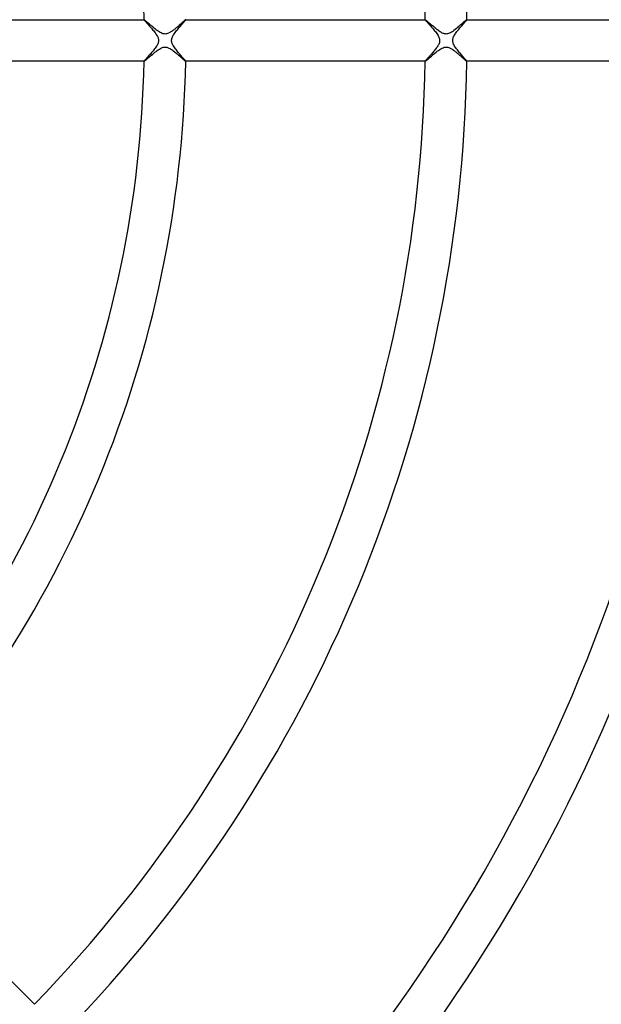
# Model space of a CAD drawing. Header units: millimetres. Extents: x -485 to 485, y -485 to 485.
# Tile 45 of 110: x 94 to 150, y -93 to 2. Entities that reach past the tile are written whole.
import ezdxf

# ---------------------------------------------------------------- set-up
doc = ezdxf.new("R2010")
doc.units = ezdxf.units.MM
doc.layers.add('HIDDEN', color=7, linetype='Continuous')
doc.layers.add('THICK', color=7, linetype='Continuous')

msp = doc.modelspace()

# ---------------------------------------------------------------- linework, layer by layer
at = {"layer": 'HIDDEN'}
for p, q in [((105.982, 1.999), (105.981, 1.999)), ((105.981, 1.999), (105.981, 1.998)), ((105.981, 1.998), (105.981, 1.997)), ((105.981, 1.997), (105.986, 1.987)), ((105.983, 2), (105.982, 2)), ((105.982, 2), (105.982, 1.999)), ((105.984, 2), (105.983, 2)), ((105.986, 1.987), (105.998, 1.968)), ((105.998, 1.968), (106.019, 1.941)), ((106.019, 1.941), (106.048, 1.906)), ((106.048, 1.906), (106.083, 1.865)), ((109.878, 1.857), (109.914, 1.901)), ((109.914, 1.901), (109.944, 1.938)), ((109.944, 1.938), (109.965, 1.966)), ((109.965, 1.966), (109.978, 1.986)), ((109.978, 1.986), (109.982, 1.997)), ((109.98, 2), (109.979, 2)), ((109.981, 2), (109.98, 2)), ((109.981, 1.999), (109.981, 2)), ((109.982, 1.999), (109.981, 1.999)), ((109.982, 1.998), (109.982, 1.999)), ((109.982, 1.997), (109.982, 1.998)), ((132.986, 1.999), (132.985, 1.999)), ((132.985, 1.999), (132.985, 1.998)), ((132.985, 1.998), (132.985, 1.997)), ((132.985, 1.997), (132.988, 1.989)), ((132.987, 2), (132.986, 2)), ((132.986, 2), (132.986, 1.999)), ((132.987, 2), (132.987, 2)), ((132.988, 1.989), (132.997, 1.974)), ((132.997, 1.974), (133.013, 1.954)), ((133.013, 1.954), (133.034, 1.927)), ((133.034, 1.927), (133.061, 1.895)), ((133.061, 1.895), (133.094, 1.856)), ((136.91, 1.892), (136.942, 1.932)), ((136.942, 1.932), (136.966, 1.963)), ((136.966, 1.963), (136.98, 1.985)), ((136.98, 1.985), (136.985, 1.997)), ((136.984, 2), (136.983, 2)), ((136.985, 1.999), (136.984, 2)), ((136.984, 2), (136.984, 2)), ((136.985, 1.998), (136.985, 1.999)), ((136.985, 1.999), (136.985, 1.999)), ((136.985, 1.997), (136.985, 1.998)), ((106.083, 1.865), (106.125, 1.816)), ((106.125, 1.816), (106.173, 1.762)), ((106.173, 1.762), (106.226, 1.702)), ((106.226, 1.702), (106.284, 1.637)), ((106.284, 1.637), (106.346, 1.568)), ((106.346, 1.568), (106.411, 1.495)), ((106.411, 1.495), (106.479, 1.419)), ((106.479, 1.419), (106.549, 1.34)), ((106.549, 1.34), (106.62, 1.259)), ((106.62, 1.259), (106.692, 1.175)), ((106.692, 1.175), (106.764, 1.091)), ((106.764, 1.091), (106.835, 1.005)), ((106.835, 1.005), (106.906, 0.919)), ((109.108, 0.946), (109.181, 1.036)), ((109.181, 1.036), (109.254, 1.126)), ((109.254, 1.126), (109.328, 1.214)), ((109.328, 1.214), (109.4, 1.3)), ((109.4, 1.3), (109.472, 1.383)), ((109.472, 1.383), (109.541, 1.464)), ((109.541, 1.464), (109.608, 1.542)), ((109.608, 1.542), (109.672, 1.615)), ((109.672, 1.615), (109.731, 1.684)), ((109.731, 1.684), (109.786, 1.748)), ((109.786, 1.748), (109.835, 1.805)), ((109.835, 1.805), (109.878, 1.857)), ((133.094, 1.856), (133.132, 1.812)), ((133.132, 1.812), (133.175, 1.763)), ((133.175, 1.763), (133.223, 1.709)), ((133.223, 1.709), (133.276, 1.65)), ((133.276, 1.65), (133.332, 1.587)), ((133.332, 1.587), (133.392, 1.519)), ((133.392, 1.519), (133.456, 1.447)), ((133.456, 1.447), (133.523, 1.372)), ((133.523, 1.372), (133.592, 1.292)), ((133.592, 1.292), (133.664, 1.21)), ((133.664, 1.21), (133.737, 1.124)), ((133.737, 1.124), (133.811, 1.035)), ((133.811, 1.035), (133.886, 0.944)), ((136.103, 0.938), (136.175, 1.028)), ((136.175, 1.028), (136.248, 1.116)), ((136.248, 1.116), (136.32, 1.203)), ((136.32, 1.203), (136.391, 1.288)), ((136.391, 1.288), (136.462, 1.37)), ((136.462, 1.37), (136.53, 1.449)), ((136.53, 1.449), (136.596, 1.526)), ((136.596, 1.526), (136.66, 1.598)), ((136.66, 1.598), (136.719, 1.667)), ((136.719, 1.667), (136.775, 1.732)), ((136.775, 1.732), (136.826, 1.791)), ((136.826, 1.791), (136.871, 1.845)), ((136.871, 1.845), (136.91, 1.892)), ((106.906, 0.919), (106.974, 0.832)), ((106.974, 0.832), (107.04, 0.746)), ((107.04, 0.746), (107.102, 0.66)), ((107.102, 0.66), (107.159, 0.576)), ((107.159, 0.576), (107.212, 0.492)), ((107.212, 0.492), (107.258, 0.41)), ((107.258, 0.41), (107.297, 0.331)), ((107.297, 0.331), (107.327, 0.256)), ((107.327, 0.256), (107.35, 0.186)), ((107.35, 0.186), (107.364, 0.121)), ((107.364, 0.121), (107.373, 0.059)), ((107.373, 0.059), (107.375, 0)), ((107.375, 0), (107.373, -0.062)), ((108.624, 0), (108.627, 0.052)), ((108.627, 0.052), (108.633, 0.104)), ((108.633, 0.104), (108.643, 0.156)), ((108.643, 0.156), (108.657, 0.21)), ((108.657, 0.21), (108.678, 0.271)), ((108.678, 0.271), (108.706, 0.34)), ((108.706, 0.34), (108.744, 0.416)), ((108.744, 0.416), (108.791, 0.5)), ((108.791, 0.5), (108.845, 0.587)), ((108.845, 0.587), (108.904, 0.675)), ((108.904, 0.675), (108.969, 0.764)), ((108.969, 0.764), (109.037, 0.855)), ((109.037, 0.855), (109.108, 0.946)), ((133.886, 0.944), (133.959, 0.852)), ((133.959, 0.852), (134.03, 0.76)), ((134.03, 0.76), (134.097, 0.668)), ((134.097, 0.668), (134.16, 0.576)), ((134.16, 0.576), (134.216, 0.485)), ((134.216, 0.485), (134.266, 0.396)), ((134.266, 0.396), (134.307, 0.308)), ((134.307, 0.308), (134.338, 0.225)), ((134.338, 0.225), (134.359, 0.146)), ((134.359, 0.146), (134.372, 0.072)), ((134.375, 0), (134.369, -0.094)), ((134.372, 0.072), (134.375, 0)), ((135.625, 0), (135.627, 0.057)), ((135.627, 0.057), (135.634, 0.115)), ((135.634, 0.115), (135.647, 0.173)), ((135.647, 0.173), (135.664, 0.233)), ((135.664, 0.233), (135.687, 0.296)), ((135.687, 0.296), (135.717, 0.363)), ((135.717, 0.363), (135.754, 0.435)), ((135.754, 0.435), (135.799, 0.513)), ((135.799, 0.513), (135.85, 0.594)), ((135.85, 0.594), (135.907, 0.678)), ((135.907, 0.678), (135.968, 0.763)), ((135.968, 0.763), (136.034, 0.85)), ((136.034, 0.85), (136.103, 0.938)), ((106.921, -0.9), (106.848, -0.989)), ((106.99, -0.811), (106.921, -0.9)), ((107.056, -0.723), (106.99, -0.811)), ((107.118, -0.636), (107.056, -0.723)), ((107.175, -0.551), (107.118, -0.636)), ((107.226, -0.468), (107.175, -0.551)), ((107.269, -0.388), (107.226, -0.468)), ((107.304, -0.315), (107.269, -0.388)), ((107.331, -0.247), (107.304, -0.315)), ((107.35, -0.183), (107.331, -0.247)), ((107.364, -0.123), (107.35, -0.183)), ((107.373, -0.062), (107.364, -0.123)), ((108.627, -0.052), (108.625, 0)), ((108.633, -0.104), (108.627, -0.052)), ((108.644, -0.161), (108.633, -0.104)), ((108.661, -0.222), (108.644, -0.161)), ((108.685, -0.29), (108.661, -0.222)), ((108.718, -0.364), (108.685, -0.29)), ((108.759, -0.444), (108.718, -0.364)), ((108.807, -0.528), (108.759, -0.444)), ((108.862, -0.613), (108.807, -0.528)), ((108.922, -0.7), (108.862, -0.613)), ((108.986, -0.788), (108.922, -0.7)), ((109.054, -0.877), (108.986, -0.788)), ((109.125, -0.967), (109.054, -0.877)), ((133.916, -0.907), (133.851, -0.987)), ((133.979, -0.827), (133.916, -0.907)), ((134.038, -0.748), (133.979, -0.827)), ((134.094, -0.671), (134.038, -0.748)), ((134.146, -0.596), (134.094, -0.671)), ((134.193, -0.522), (134.146, -0.596)), ((134.236, -0.45), (134.193, -0.522)), ((134.279, -0.37), (134.236, -0.45)), ((134.317, -0.282), (134.279, -0.37)), ((134.349, -0.188), (134.317, -0.282)), ((134.369, -0.094), (134.349, -0.188)), ((135.628, -0.066), (135.625, 0)), ((135.638, -0.135), (135.628, -0.066)), ((135.656, -0.207), (135.638, -0.135)), ((135.683, -0.284), (135.656, -0.207)), ((135.719, -0.366), (135.683, -0.284)), ((135.763, -0.452), (135.719, -0.366)), ((135.815, -0.54), (135.763, -0.452)), ((135.873, -0.629), (135.815, -0.54)), ((135.936, -0.719), (135.873, -0.629)), ((136.003, -0.81), (135.936, -0.719)), ((136.073, -0.901), (136.003, -0.81)), ((136.146, -0.992), (136.073, -0.901)), ((106.085, -1.863), (106.048, -1.905)), ((106.127, -1.814), (106.085, -1.863)), ((106.176, -1.759), (106.127, -1.814)), ((106.229, -1.699), (106.176, -1.759)), ((106.288, -1.633), (106.229, -1.699)), ((106.35, -1.563), (106.288, -1.633)), ((106.416, -1.489), (106.35, -1.563)), ((106.485, -1.412), (106.416, -1.489)), ((106.556, -1.332), (106.485, -1.412)), ((106.628, -1.249), (106.556, -1.332)), ((106.701, -1.164), (106.628, -1.249)), ((106.775, -1.077), (106.701, -1.164)), ((106.848, -0.989), (106.775, -1.077)), ((109.197, -1.057), (109.125, -0.967)), ((109.271, -1.146), (109.197, -1.057)), ((109.345, -1.235), (109.271, -1.146)), ((109.418, -1.32), (109.345, -1.235)), ((109.489, -1.403), (109.418, -1.32)), ((109.557, -1.482), (109.489, -1.403)), ((109.622, -1.557), (109.557, -1.482)), ((109.683, -1.628), (109.622, -1.557)), ((109.741, -1.695), (109.683, -1.628)), ((109.793, -1.756), (109.741, -1.695)), ((109.84, -1.812), (109.793, -1.756)), ((109.882, -1.861), (109.84, -1.812)), ((109.917, -1.904), (109.882, -1.861)), ((133.086, -1.865), (133.051, -1.906)), ((133.126, -1.819), (133.086, -1.865)), ((133.172, -1.767), (133.126, -1.819)), ((133.221, -1.711), (133.172, -1.767)), ((133.275, -1.651), (133.221, -1.711)), ((133.331, -1.587), (133.275, -1.651)), ((133.391, -1.521), (133.331, -1.587)), ((133.453, -1.451), (133.391, -1.521)), ((133.517, -1.378), (133.453, -1.451)), ((133.582, -1.304), (133.517, -1.378)), ((133.649, -1.227), (133.582, -1.304)), ((133.716, -1.148), (133.649, -1.227)), ((133.783, -1.068), (133.716, -1.148)), ((133.851, -0.987), (133.783, -1.068)), ((136.22, -1.082), (136.146, -0.992)), ((136.294, -1.172), (136.22, -1.082)), ((136.367, -1.258), (136.294, -1.172)), ((136.437, -1.341), (136.367, -1.258)), ((136.505, -1.42), (136.437, -1.341)), ((136.57, -1.496), (136.505, -1.42)), ((136.632, -1.567), (136.57, -1.496)), ((136.69, -1.633), (136.632, -1.567)), ((136.743, -1.695), (136.69, -1.633)), ((136.792, -1.752), (136.743, -1.695)), ((136.836, -1.804), (136.792, -1.752)), ((136.875, -1.85), (136.836, -1.804)), ((136.909, -1.89), (136.875, -1.85)), ((136.936, -1.924), (136.909, -1.89)), ((105.986, -1.987), (105.981, -1.998)), ((105.981, -1.998), (105.981, -1.998)), ((105.981, -1.998), (105.981, -1.999)), ((105.981, -1.999), (105.982, -1.999)), ((105.982, -1.999), (105.982, -2)), ((105.982, -2), (105.983, -2)), ((105.983, -2), (105.984, -2)), ((105.999, -1.968), (105.986, -1.987)), ((106.02, -1.94), (105.999, -1.968)), ((106.048, -1.905), (106.02, -1.94)), ((109.945, -1.94), (109.917, -1.904)), ((109.965, -1.967), (109.945, -1.94)), ((109.978, -1.987), (109.965, -1.967)), ((109.982, -1.998), (109.978, -1.987)), ((109.979, -2), (109.98, -2)), ((109.98, -2), (109.981, -2)), ((109.981, -2), (109.981, -1.999)), ((109.981, -1.999), (109.982, -1.999)), ((109.982, -1.998), (109.982, -1.998)), ((109.982, -1.999), (109.982, -1.998)), ((132.99, -1.987), (132.985, -1.998)), ((132.985, -1.998), (132.985, -1.998)), ((132.985, -1.998), (132.985, -1.999)), ((132.985, -1.999), (132.986, -1.999)), ((132.986, -1.999), (132.986, -2)), ((132.986, -2), (132.987, -2)), ((132.987, -2), (132.987, -2)), ((133.002, -1.967), (132.99, -1.987)), ((133.023, -1.94), (133.002, -1.967)), ((133.051, -1.906), (133.023, -1.94)), ((136.958, -1.952), (136.936, -1.924)), ((136.973, -1.974), (136.958, -1.952)), ((136.982, -1.989), (136.973, -1.974)), ((136.985, -1.998), (136.982, -1.989)), ((136.983, -2), (136.984, -2)), ((136.984, -2), (136.985, -1.999)), ((136.984, -2), (136.984, -2)), ((136.985, -1.998), (136.985, -1.998)), ((136.985, -1.999), (136.985, -1.998)), ((136.985, -1.999), (136.985, -1.999))]:
    msp.add_line(p, q, dxfattribs=at)
at = {"layer": 'THICK'}
for p, q in [((82.973, 2), (105.984, 2)), ((105.995, 1.995), (105.984, 2)), ((106.017, 1.981), (105.995, 1.995)), ((106.047, 1.958), (106.017, 1.981)), ((106.086, 1.927), (106.047, 1.958)), ((106.134, 1.888), (106.086, 1.927)), ((109.841, 1.894), (109.806, 1.864)), ((109.873, 1.922), (109.841, 1.894)), ((109.901, 1.945), (109.873, 1.922)), ((109.925, 1.965), (109.901, 1.945)), ((109.945, 1.98), (109.925, 1.965)), ((109.961, 1.991), (109.945, 1.98)), ((109.972, 1.998), (109.961, 1.991)), ((109.979, 2), (109.972, 1.998)), ((109.979, 2), (132.987, 2)), ((133, 1.995), (132.987, 2)), ((133.022, 1.98), (133, 1.995)), ((133.053, 1.957), (133.022, 1.98)), ((133.092, 1.925), (133.053, 1.957)), ((133.138, 1.887), (133.092, 1.925)), ((136.87, 1.916), (136.816, 1.87)), ((136.914, 1.953), (136.87, 1.916)), ((136.947, 1.979), (136.914, 1.953)), ((136.97, 1.995), (136.947, 1.979)), ((136.983, 2), (136.97, 1.995)), ((136.983, 2), (159.99, 2)), ((106.188, 1.842), (106.134, 1.888)), ((106.249, 1.789), (106.188, 1.842)), ((106.317, 1.731), (106.249, 1.789)), ((106.39, 1.668), (106.317, 1.731)), ((106.467, 1.601), (106.39, 1.668)), ((106.549, 1.53), (106.467, 1.601)), ((106.635, 1.456), (106.549, 1.53)), ((106.725, 1.38), (106.635, 1.456)), ((106.816, 1.303), (106.725, 1.38)), ((106.907, 1.226), (106.816, 1.303)), ((106.999, 1.151), (106.907, 1.226)), ((107.091, 1.079), (106.999, 1.151)), ((107.181, 1.009), (107.091, 1.079)), ((107.27, 0.943), (107.181, 1.009)), ((108.741, 0.957), (108.68, 0.912)), ((108.803, 1.004), (108.741, 0.957)), ((108.866, 1.053), (108.803, 1.004)), ((108.929, 1.103), (108.866, 1.053)), ((108.992, 1.154), (108.929, 1.103)), ((109.056, 1.207), (108.992, 1.154)), ((109.119, 1.26), (109.056, 1.207)), ((109.182, 1.314), (109.119, 1.26)), ((109.244, 1.368), (109.182, 1.314)), ((109.305, 1.421), (109.244, 1.368)), ((109.365, 1.473), (109.305, 1.421)), ((109.423, 1.524), (109.365, 1.473)), ((109.479, 1.574), (109.423, 1.524)), ((109.533, 1.622), (109.479, 1.574)), ((109.585, 1.668), (109.533, 1.622)), ((109.635, 1.713), (109.585, 1.668)), ((109.682, 1.754), (109.635, 1.713)), ((109.726, 1.794), (109.682, 1.754)), ((109.768, 1.83), (109.726, 1.794)), ((109.806, 1.864), (109.768, 1.83)), ((133.191, 1.842), (133.138, 1.887)), ((133.249, 1.792), (133.191, 1.842)), ((133.312, 1.737), (133.249, 1.792)), ((133.38, 1.678), (133.312, 1.737)), ((133.452, 1.616), (133.38, 1.678)), ((133.527, 1.551), (133.452, 1.616)), ((133.605, 1.484), (133.527, 1.551)), ((133.685, 1.415), (133.605, 1.484)), ((133.768, 1.345), (133.685, 1.415)), ((133.851, 1.274), (133.768, 1.345)), ((133.934, 1.205), (133.851, 1.274)), ((134.017, 1.138), (133.934, 1.205)), ((134.099, 1.073), (134.017, 1.138)), ((134.18, 1.011), (134.099, 1.073)), ((134.259, 0.952), (134.18, 1.011)), ((134.336, 0.897), (134.259, 0.952)), ((135.746, 0.96), (135.631, 0.878)), ((135.861, 1.048), (135.746, 0.96)), ((135.977, 1.141), (135.861, 1.048)), ((136.092, 1.236), (135.977, 1.141)), ((136.205, 1.332), (136.092, 1.236)), ((136.313, 1.426), (136.205, 1.332)), ((136.415, 1.516), (136.313, 1.426)), ((136.511, 1.6), (136.415, 1.516)), ((136.599, 1.679), (136.511, 1.6)), ((136.68, 1.75), (136.599, 1.679)), ((136.752, 1.814), (136.68, 1.75)), ((136.816, 1.87), (136.752, 1.814)), ((107.357, 0.882), (107.27, 0.943)), ((107.443, 0.825), (107.357, 0.882)), ((107.531, 0.772), (107.443, 0.825)), ((107.619, 0.725), (107.531, 0.772)), ((107.707, 0.686), (107.619, 0.725)), ((107.792, 0.656), (107.707, 0.686)), ((107.873, 0.636), (107.792, 0.656)), ((107.95, 0.626), (107.873, 0.636)), ((108.025, 0.625), (107.95, 0.626)), ((108.1, 0.632), (108.025, 0.625)), ((108.174, 0.648), (108.1, 0.632)), ((108.246, 0.669), (108.174, 0.648)), ((108.314, 0.696), (108.246, 0.669)), ((108.38, 0.727), (108.314, 0.696)), ((108.442, 0.76), (108.38, 0.727)), ((108.5, 0.794), (108.442, 0.76)), ((108.559, 0.831), (108.5, 0.794)), ((108.619, 0.87), (108.559, 0.831)), ((108.68, 0.912), (108.619, 0.87)), ((134.41, 0.847), (134.336, 0.897)), ((134.484, 0.8), (134.41, 0.847)), ((134.558, 0.758), (134.484, 0.8)), ((134.631, 0.72), (134.558, 0.758)), ((134.704, 0.687), (134.631, 0.72)), ((134.777, 0.661), (134.704, 0.687)), ((134.85, 0.641), (134.777, 0.661)), ((134.922, 0.629), (134.85, 0.641)), ((134.993, 0.625), (134.922, 0.629)), ((135.064, 0.628), (134.993, 0.625)), ((135.136, 0.639), (135.064, 0.628)), ((135.217, 0.66), (135.136, 0.639)), ((135.308, 0.694), (135.217, 0.66)), ((135.409, 0.742), (135.308, 0.694)), ((135.519, 0.805), (135.409, 0.742)), ((135.631, 0.878), (135.519, 0.805)), ((107.244, -0.961), (107.35, -0.886)), ((107.35, -0.886), (107.453, -0.819)), ((107.453, -0.819), (107.553, -0.76)), ((107.553, -0.76), (107.646, -0.712)), ((107.646, -0.712), (107.729, -0.677)), ((107.729, -0.677), (107.803, -0.653)), ((107.803, -0.653), (107.867, -0.637)), ((107.867, -0.637), (107.926, -0.628)), ((107.926, -0.628), (107.984, -0.625)), ((107.984, -0.625), (108.043, -0.626)), ((108.043, -0.626), (108.102, -0.633)), ((108.102, -0.633), (108.165, -0.645)), ((108.165, -0.645), (108.23, -0.664)), ((108.23, -0.664), (108.3, -0.69)), ((108.3, -0.69), (108.373, -0.724)), ((108.373, -0.724), (108.448, -0.763)), ((108.448, -0.763), (108.524, -0.808)), ((108.524, -0.808), (108.601, -0.858)), ((108.601, -0.858), (108.679, -0.912)), ((108.679, -0.912), (108.757, -0.969)), ((134.261, -0.95), (134.376, -0.869)), ((134.376, -0.869), (134.49, -0.797)), ((134.49, -0.797), (134.6, -0.735)), ((134.6, -0.735), (134.701, -0.689)), ((134.701, -0.689), (134.792, -0.656)), ((134.792, -0.656), (134.873, -0.636)), ((134.873, -0.636), (134.947, -0.627)), ((134.947, -0.627), (135.02, -0.625)), ((135.02, -0.625), (135.093, -0.631)), ((135.093, -0.631), (135.167, -0.646)), ((135.167, -0.646), (135.241, -0.668)), ((135.241, -0.668), (135.313, -0.696)), ((135.313, -0.696), (135.383, -0.728)), ((135.383, -0.728), (135.45, -0.764)), ((135.45, -0.764), (135.514, -0.802)), ((135.514, -0.802), (135.574, -0.84)), ((135.574, -0.84), (135.629, -0.877)), ((135.629, -0.877), (135.685, -0.916)), ((135.685, -0.916), (135.741, -0.957)), ((106.116, -1.902), (106.178, -1.85)), ((106.178, -1.85), (106.248, -1.79)), ((106.248, -1.79), (106.327, -1.722)), ((106.327, -1.722), (106.412, -1.648)), ((106.412, -1.648), (106.505, -1.568)), ((106.505, -1.568), (106.602, -1.484)), ((106.602, -1.484), (106.705, -1.396)), ((106.705, -1.396), (106.812, -1.306)), ((106.812, -1.306), (106.92, -1.216)), ((106.92, -1.216), (107.029, -1.127)), ((107.029, -1.127), (107.137, -1.042)), ((107.137, -1.042), (107.244, -0.961)), ((108.757, -0.969), (108.836, -1.029)), ((108.836, -1.029), (108.915, -1.092)), ((108.915, -1.092), (108.994, -1.156)), ((108.994, -1.156), (109.071, -1.22)), ((109.071, -1.22), (109.148, -1.285)), ((109.148, -1.285), (109.224, -1.35)), ((109.224, -1.35), (109.297, -1.414)), ((109.297, -1.414), (109.369, -1.476)), ((109.369, -1.476), (109.438, -1.537)), ((109.438, -1.537), (109.505, -1.597)), ((109.505, -1.597), (109.568, -1.654)), ((109.568, -1.654), (109.629, -1.708)), ((109.629, -1.708), (109.686, -1.758)), ((109.686, -1.758), (109.74, -1.805)), ((109.74, -1.805), (109.788, -1.848)), ((109.788, -1.848), (109.832, -1.887)), ((109.832, -1.887), (109.871, -1.92)), ((133.105, -1.914), (133.161, -1.867)), ((133.161, -1.867), (133.228, -1.811)), ((133.228, -1.811), (133.303, -1.746)), ((133.303, -1.746), (133.387, -1.673)), ((133.387, -1.673), (133.478, -1.593)), ((133.478, -1.593), (133.577, -1.508)), ((133.577, -1.508), (133.682, -1.417)), ((133.682, -1.417), (133.794, -1.323)), ((133.794, -1.323), (133.909, -1.226)), ((133.909, -1.226), (134.026, -1.13)), ((134.026, -1.13), (134.144, -1.038)), ((134.144, -1.038), (134.261, -0.95)), ((135.741, -0.957), (135.799, -1)), ((135.799, -1), (135.857, -1.045)), ((135.857, -1.045), (135.916, -1.092)), ((135.916, -1.092), (135.976, -1.14)), ((135.976, -1.14), (136.036, -1.19)), ((136.036, -1.19), (136.096, -1.24)), ((136.096, -1.24), (136.157, -1.292)), ((136.157, -1.292), (136.217, -1.343)), ((136.217, -1.343), (136.278, -1.395)), ((136.278, -1.395), (136.337, -1.447)), ((136.337, -1.447), (136.395, -1.498)), ((136.395, -1.498), (136.451, -1.548)), ((136.451, -1.548), (136.506, -1.596)), ((136.506, -1.596), (136.559, -1.643)), ((136.559, -1.643), (136.61, -1.688)), ((136.61, -1.688), (136.659, -1.732)), ((136.659, -1.732), (136.706, -1.773)), ((136.706, -1.773), (136.75, -1.812)), ((136.75, -1.812), (136.791, -1.848)), ((136.791, -1.848), (136.829, -1.881)), ((136.829, -1.881), (136.864, -1.911)), ((105.984, -2), (82.973, -2)), ((105.984, -2), (105.998, -1.994)), ((105.998, -1.994), (106.026, -1.975)), ((106.026, -1.975), (106.065, -1.944)), ((106.065, -1.944), (106.116, -1.902)), ((109.871, -1.92), (109.905, -1.948)), ((109.905, -1.948), (109.933, -1.971)), ((109.933, -1.971), (109.955, -1.987)), ((109.955, -1.987), (109.97, -1.997)), ((109.97, -1.997), (109.979, -2)), ((132.987, -2), (109.979, -2)), ((132.987, -2), (133, -1.995)), ((133, -1.995), (133.024, -1.979)), ((133.024, -1.979), (133.059, -1.952)), ((133.059, -1.952), (133.105, -1.914)), ((136.864, -1.911), (136.895, -1.937)), ((136.895, -1.937), (136.922, -1.959)), ((136.922, -1.959), (136.944, -1.977)), ((136.944, -1.977), (136.962, -1.99)), ((136.962, -1.99), (136.975, -1.997)), ((136.975, -1.997), (136.983, -2)), ((159.99, -2), (136.983, -2)), ((79.181, -76.353), (95.451, -92.622))]:
    msp.add_line(p, q, dxfattribs=at)
for radius, start, end in [(191, 0.59994, 44.40005), (187, 0.61278, 44.38721), (164, 0.69872, 44.30127), (160, 0.7162, 44.28379), (137, 0.83646, 44.16353), (133, 0.86161, 44.13838), (106, 1.08111, 43.91888), (106, 316.08112, 358.91889), (110, 316.04182, 358.95819), (133, 315.86162, 359.13839), (137, 315.83647, 359.16354), (160, 315.71621, 359.2838), (164, 315.69873, 359.30128), (187, 315.61279, 359.38722), (191, 315.59995, 359.40006)]:
    msp.add_arc((0, 0), radius, start, end, dxfattribs=at)

doc.saveas('drawing.dxf')
